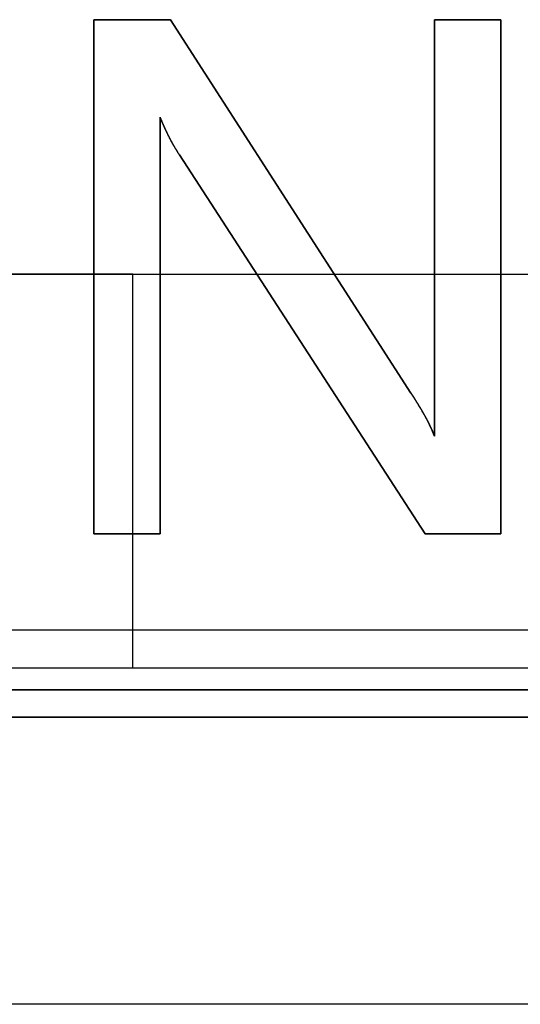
# Model space of a CAD drawing. Extents: x -1.48 to 1.48, y -1.03 to 1.03.
# Tile 55 of 90: x 0.22 to 0.31, y -0.71 to -0.53. Entities that reach past the tile are written whole.
import ezdxf

# ---------------------------------------------------------------- set-up
doc = ezdxf.new("R2010")
doc.units = 0
doc.layers.get('0').update_dxf_attribs({"linetype": 'CONTINUOUS'})

# ---------------------------------------------------------------- blocks, each defined once
blk = doc.blocks.new('*U1')
at = {"extrusion": (0, -1, 0)}
for p, q in [((0.23288, -0.52744, 0.154), (0.24689, -0.52744, 0.154)), ((0.23288, -0.52744, 0.154), (0.23288, -0.52744, 0.1539)), ((0.24689, -0.52744, 0.1539), (0.23288, -0.52744, 0.1539)), ((0.24689, -0.52744, 0.154), (0.24689, -0.52744, 0.1539)), ((0.29511, -0.52744, 0.154), (0.30728, -0.52744, 0.154)), ((0.29511, -0.52744, 0.154), (0.29511, -0.52744, 0.1539)), ((0.30728, -0.52744, 0.1539), (0.29511, -0.52744, 0.1539)), ((0.30728, -0.52744, 0.154), (0.30728, -0.52744, 0.1539)), ((0.24, -0.574, -1.5645), (0.24, -0.574, -1.8705)), ((0.24, -0.574, -1.8705), (0.9375, -0.574, -1.8705)), ((0.24, -0.574, -1.5645), (0.92, -0.574, -1.5645)), ((0.08, -0.646, -1.502), (0.92, -0.646, -1.502)), ((0.165, -0.646, -1.9535), (0.24, -0.646, -1.9535)), ((0.24, -0.646, -1.5645), (0.92, -0.646, -1.5645)), ((0.24, -0.646, -1.5645), (0.24, -0.646, -1.9535)), ((1.311, -0.65, -0.094), (-1.311, -0.65, -0.094)), ((-1.311, -0.65, -0.952), (1.311, -0.65, -0.952))]:
    blk.add_line(p, q, dxfattribs=at)
at = {"extrusion": (1, 0, 0)}
for p, q in [((0.23288, -0.62144, 0.154), (0.23288, -0.52744, 0.154)), ((0.23288, -0.52744, 0.154), (0.23288, -0.52744, 0.1539)), ((0.23288, -0.52744, 0.1539), (0.23288, -0.62144, 0.1539)), ((0.29511, -0.6036, 0.154), (0.29511, -0.52744, 0.154)), ((0.29511, -0.52744, 0.154), (0.29511, -0.52744, 0.1539)), ((0.29511, -0.52744, 0.1539), (0.29511, -0.6036, 0.1539)), ((0.24, -0.646, -1.9535), (0.24, -0.574, -1.9535)), ((0.24, -0.574, -1.8705), (0.24, -0.574, -1.9535)), ((0.24, -0.574, -1.5645), (0.24, -0.574, -1.8705)), ((0.24, -0.646, -1.5645), (0.24, -0.574, -1.5645)), ((0.29511, -0.6036, 0.154), (0.29511, -0.6036, 0.1539)), ((0.23288, -0.62144, 0.154), (0.23288, -0.62144, 0.1539)), ((0.24, -0.646, -1.5645), (0.24, -0.646, -1.9535))]:
    blk.add_line(p, q, dxfattribs=at)
for p, q in [((0.23288, -0.52744, 0.1539), (0.23288, -0.62144, 0.1539)), ((0.24689, -0.52744, 0.1539), (0.23288, -0.52744, 0.1539)), ((0.23288, -0.62144, 0.154), (0.23288, -0.52744, 0.154)), ((0.23288, -0.52744, 0.154), (0.24689, -0.52744, 0.154)), ((0.29082, -0.59572, 0.1539), (0.24689, -0.52744, 0.1539)), ((0.24689, -0.52744, 0.154), (0.29082, -0.59572, 0.154)), ((0.29511, -0.52744, 0.1539), (0.29511, -0.6036, 0.1539)), ((0.30728, -0.52744, 0.1539), (0.29511, -0.52744, 0.1539)), ((0.29511, -0.6036, 0.154), (0.29511, -0.52744, 0.154)), ((0.29511, -0.52744, 0.154), (0.30728, -0.52744, 0.154)), ((0.30728, -0.62144, 0.1539), (0.30728, -0.52744, 0.1539)), ((0.30728, -0.52744, 0.154), (0.30728, -0.62144, 0.154)), ((0.24497, -0.54527, 0.154), (0.24497, -0.54527, 0.1539)), ((0.24497, -0.62144, 0.1539), (0.24497, -0.54527, 0.1539)), ((0.24497, -0.54527, 0.154), (0.24497, -0.62144, 0.154)), ((0.24849, -0.55216, 0.154), (0.24849, -0.55216, 0.1539)), ((0.24849, -0.55216, 0.1539), (0.29343, -0.62144, 0.1539)), ((0.29343, -0.62144, 0.154), (0.24849, -0.55216, 0.154)), ((0.29082, -0.59572, 0.154), (0.29082, -0.59572, 0.1539)), ((0.29511, -0.6036, 0.154), (0.29511, -0.6036, 0.1539)), ((0.23288, -0.62144, 0.1539), (0.24497, -0.62144, 0.1539)), ((0.24497, -0.62144, 0.154), (0.23288, -0.62144, 0.154)), ((0.29343, -0.62144, 0.1539), (0.30728, -0.62144, 0.1539)), ((0.30728, -0.62144, 0.154), (0.29343, -0.62144, 0.154)), ((0.08, -0.639, -1.502), (0.92, -0.639, -1.502)), ((0.08, -0.646, -1.502), (0.92, -0.646, -1.502)), ((1.34708, -0.70751, 0.154), (-1.34708, -0.70751, 0.154)), ((1.34708, -0.70751, 0.154), (-1.34708, -0.70751, 0.154))]:
    blk.add_line(p, q)
at = {"extrusion": (-0.840933, -0.541139, 0)}
for p, q in [((0.24689, -0.52744, 0.154), (0.29082, -0.59572, 0.154)), ((0.24689, -0.52744, 0.154), (0.24689, -0.52744, 0.1539)), ((0.29082, -0.59572, 0.1539), (0.24689, -0.52744, 0.1539)), ((0.29082, -0.59572, 0.154), (0.29082, -0.59572, 0.1539))]:
    blk.add_line(p, q, dxfattribs=at)
at = {"extrusion": (-1, 0, 0)}
for p, q in [((0.30728, -0.52744, 0.154), (0.30728, -0.62144, 0.154)), ((0.30728, -0.52744, 0.154), (0.30728, -0.52744, 0.1539)), ((0.30728, -0.62144, 0.1539), (0.30728, -0.52744, 0.1539)), ((0.24497, -0.54527, 0.154), (0.24497, -0.62144, 0.154)), ((0.24497, -0.54527, 0.154), (0.24497, -0.54527, 0.1539)), ((0.24497, -0.62144, 0.1539), (0.24497, -0.54527, 0.1539)), ((0.24497, -0.62144, 0.154), (0.24497, -0.62144, 0.1539)), ((0.30728, -0.62144, 0.154), (0.30728, -0.62144, 0.1539))]:
    blk.add_line(p, q, dxfattribs=at)
at = {"extrusion": (0.838973, 0.544173, 0)}
for p, q in [((0.29343, -0.62144, 0.154), (0.24849, -0.55216, 0.154)), ((0.24849, -0.55216, 0.154), (0.24849, -0.55216, 0.1539)), ((0.24849, -0.55216, 0.1539), (0.29343, -0.62144, 0.1539)), ((0.29343, -0.62144, 0.154), (0.29343, -0.62144, 0.1539))]:
    blk.add_line(p, q, dxfattribs=at)
at = {"extrusion": (0, 1, 0)}
for p, q in [((0.165, -0.574, -1.8705), (0.24, -0.574, -1.8705)), ((0.24, -0.574, -1.9535), (0.165, -0.574, -1.9535)), ((0.24, -0.574, -1.8705), (0.24, -0.574, -1.9535)), ((0.24497, -0.62144, 0.154), (0.23288, -0.62144, 0.154)), ((0.23288, -0.62144, 0.154), (0.23288, -0.62144, 0.1539)), ((0.23288, -0.62144, 0.1539), (0.24497, -0.62144, 0.1539)), ((0.24497, -0.62144, 0.154), (0.24497, -0.62144, 0.1539)), ((0.30728, -0.62144, 0.154), (0.29343, -0.62144, 0.154)), ((0.29343, -0.62144, 0.154), (0.29343, -0.62144, 0.1539)), ((0.29343, -0.62144, 0.1539), (0.30728, -0.62144, 0.1539)), ((0.30728, -0.62144, 0.154), (0.30728, -0.62144, 0.1539))]:
    blk.add_line(p, q, dxfattribs=at)
at = {"extrusion": (0, 0, -1)}
for p, q in [((0.24, -0.574, -1.9535), (0.165, -0.574, -1.9535)), ((0.165, -0.574, -1.8705), (0.24, -0.574, -1.8705)), ((0.24, -0.574, -1.5645), (0.92, -0.574, -1.5645)), ((0.24, -0.646, -1.5645), (0.24, -0.574, -1.5645)), ((0.24, -0.646, -1.9535), (0.24, -0.574, -1.9535)), ((0.24, -0.574, -1.8705), (0.9375, -0.574, -1.8705)), ((0.165, -0.646, -1.9535), (0.24, -0.646, -1.9535)), ((0.24, -0.646, -1.5645), (0.92, -0.646, -1.5645)), ((1.311, -0.65, -0.094), (-1.311, -0.65, -0.094))]:
    blk.add_line(p, q, dxfattribs=at)
at = {"extrusion": (2e-16, -0.9998, -0.019996)}
for p, q in [((0.08, -0.639, -1.502), (0.92, -0.639, -1.502)), ((-1.311, -0.65, -0.952), (1.311, -0.65, -0.952))]:
    blk.add_line(p, q, dxfattribs=at)
for points in [[(0.24849, -0.55216, 0.154), (0.24846, -0.55211, 0.154), (0.24843, -0.55207, 0.154), (0.2484, -0.55202, 0.154), (0.24837, -0.55197, 0.154), (0.24834, -0.55192, 0.154), (0.2483, -0.55187, 0.154), (0.24827, -0.55182, 0.154), (0.24824, -0.55177, 0.154), (0.24821, -0.55172, 0.154), (0.24818, -0.55168, 0.154), (0.24815, -0.55163, 0.154), (0.24812, -0.55158, 0.154), (0.24809, -0.55153, 0.154), (0.24806, -0.55148, 0.154), (0.24803, -0.55143, 0.154), (0.248, -0.55138, 0.154), (0.24797, -0.55133, 0.154), (0.24794, -0.55128, 0.154), (0.24791, -0.55123, 0.154), (0.24788, -0.55118, 0.154), (0.24785, -0.55113, 0.154), (0.24782, -0.55108, 0.154), (0.24779, -0.55103, 0.154), (0.24776, -0.55098, 0.154), (0.24773, -0.55093, 0.154), (0.2477, -0.55088, 0.154), (0.24767, -0.55083, 0.154), (0.24764, -0.55078, 0.154), (0.24761, -0.55072, 0.154), (0.24758, -0.55067, 0.154), (0.24755, -0.55062, 0.154), (0.24752, -0.55057, 0.154), (0.24749, -0.55052, 0.154), (0.24746, -0.55047, 0.154), (0.24743, -0.55042, 0.154), (0.2474, -0.55036, 0.154), (0.24737, -0.55031, 0.154), (0.24734, -0.55026, 0.154), (0.24731, -0.55021, 0.154), (0.24728, -0.55016, 0.154), (0.24726, -0.5501, 0.154), (0.24723, -0.55005, 0.154), (0.2472, -0.55, 0.154), (0.24717, -0.54995, 0.154), (0.24714, -0.5499, 0.154), (0.24711, -0.54984, 0.154), (0.24708, -0.54979, 0.154), (0.24705, -0.54974, 0.154), (0.24702, -0.54969, 0.154), (0.247, -0.54963, 0.154), (0.24697, -0.54958, 0.154), (0.24694, -0.54953, 0.154), (0.24691, -0.54947, 0.154), (0.24688, -0.54942, 0.154), (0.24685, -0.54937, 0.154), (0.24683, -0.54931, 0.154), (0.2468, -0.54926, 0.154), (0.24677, -0.54921, 0.154), (0.24674, -0.54915, 0.154), (0.24671, -0.5491, 0.154), (0.24669, -0.54904, 0.154), (0.24666, -0.54899, 0.154), (0.24663, -0.54894, 0.154), (0.2466, -0.54888, 0.154), (0.24658, -0.54883, 0.154), (0.24655, -0.54877, 0.154), (0.24652, -0.54872, 0.154), (0.24649, -0.54866, 0.154), (0.24646, -0.54861, 0.154), (0.24644, -0.54855, 0.154), (0.24641, -0.5485, 0.154), (0.24638, -0.54844, 0.154), (0.24636, -0.54839, 0.154), (0.24633, -0.54833, 0.154), (0.2463, -0.54828, 0.154), (0.24627, -0.54822, 0.154), (0.24625, -0.54817, 0.154), (0.24622, -0.54811, 0.154), (0.24619, -0.54806, 0.154), (0.24617, -0.548, 0.154), (0.24614, -0.54795, 0.154), (0.24611, -0.54789, 0.154), (0.24609, -0.54783, 0.154), (0.24606, -0.54778, 0.154), (0.24603, -0.54772, 0.154), (0.24601, -0.54766, 0.154), (0.24598, -0.54761, 0.154), (0.24596, -0.54755, 0.154), (0.24593, -0.54749, 0.154), (0.2459, -0.54744, 0.154), (0.24588, -0.54738, 0.154), (0.24585, -0.54732, 0.154), (0.24582, -0.54727, 0.154), (0.2458, -0.54721, 0.154), (0.24577, -0.54715, 0.154), (0.24575, -0.5471, 0.154), (0.24572, -0.54704, 0.154), (0.24569, -0.54698, 0.154), (0.24567, -0.54692, 0.154), (0.24564, -0.54687, 0.154), (0.24562, -0.54681, 0.154), (0.24559, -0.54675, 0.154), (0.24557, -0.54669, 0.154), (0.24554, -0.54663, 0.154), (0.24552, -0.54658, 0.154), (0.24549, -0.54652, 0.154), (0.24546, -0.54646, 0.154), (0.24544, -0.5464, 0.154), (0.24541, -0.54634, 0.154), (0.24539, -0.54628, 0.154), (0.24536, -0.54622, 0.154), (0.24534, -0.54617, 0.154), (0.24531, -0.54611, 0.154), (0.24529, -0.54605, 0.154), (0.24527, -0.54599, 0.154), (0.24524, -0.54593, 0.154), (0.24521, -0.54587, 0.154), (0.24519, -0.54581, 0.154), (0.24517, -0.54575, 0.154), (0.24514, -0.54569, 0.154), (0.24512, -0.54563, 0.154), (0.24509, -0.54557, 0.154), (0.24507, -0.54551, 0.154), (0.24504, -0.54545, 0.154), (0.24502, -0.54539, 0.154), (0.24499, -0.54533, 0.154), (0.24497, -0.54527, 0.154)], [(0.24497, -0.54527, 0.1539), (0.245, -0.54535, 0.1539), (0.24504, -0.54543, 0.1539), (0.24507, -0.54551, 0.1539), (0.2451, -0.54559, 0.1539), (0.24513, -0.54567, 0.1539), (0.24517, -0.54575, 0.1539), (0.2452, -0.54583, 0.1539), (0.24523, -0.54591, 0.1539), (0.24527, -0.54599, 0.1539), (0.2453, -0.54607, 0.1539), (0.24533, -0.54615, 0.1539), (0.24536, -0.54623, 0.1539), (0.2454, -0.54631, 0.1539), (0.24543, -0.54638, 0.1539), (0.24547, -0.54646, 0.1539), (0.2455, -0.54654, 0.1539), (0.24553, -0.54662, 0.1539), (0.24557, -0.5467, 0.1539), (0.2456, -0.54677, 0.1539), (0.24564, -0.54685, 0.1539), (0.24567, -0.54693, 0.1539), (0.24571, -0.547, 0.1539), (0.24574, -0.54708, 0.1539), (0.24577, -0.54716, 0.1539), (0.24581, -0.54723, 0.1539), (0.24584, -0.54731, 0.1539), (0.24588, -0.54739, 0.1539), (0.24591, -0.54746, 0.1539), (0.24595, -0.54754, 0.1539), (0.24598, -0.54761, 0.1539), (0.24602, -0.54769, 0.1539), (0.24605, -0.54776, 0.1539), (0.24609, -0.54784, 0.1539), (0.24613, -0.54791, 0.1539), (0.24616, -0.54799, 0.1539), (0.2462, -0.54806, 0.1539), (0.24623, -0.54814, 0.1539), (0.24627, -0.54821, 0.1539), (0.24631, -0.54829, 0.1539), (0.24634, -0.54836, 0.1539), (0.24638, -0.54843, 0.1539), (0.24641, -0.54851, 0.1539), (0.24645, -0.54858, 0.1539), (0.24649, -0.54865, 0.1539), (0.24652, -0.54873, 0.1539), (0.24656, -0.5488, 0.1539), (0.2466, -0.54887, 0.1539), (0.24664, -0.54895, 0.1539), (0.24667, -0.54902, 0.1539), (0.24671, -0.54909, 0.1539), (0.24675, -0.54916, 0.1539), (0.24679, -0.54923, 0.1539), (0.24682, -0.54931, 0.1539), (0.24686, -0.54938, 0.1539), (0.2469, -0.54945, 0.1539), (0.24694, -0.54952, 0.1539), (0.24697, -0.54959, 0.1539), (0.24701, -0.54966, 0.1539), (0.24705, -0.54973, 0.1539), (0.24709, -0.5498, 0.1539), (0.24713, -0.54987, 0.1539), (0.24716, -0.54994, 0.1539), (0.2472, -0.55001, 0.1539), (0.24724, -0.55008, 0.1539), (0.24728, -0.55015, 0.1539), (0.24732, -0.55022, 0.1539), (0.24736, -0.55029, 0.1539), (0.2474, -0.55036, 0.1539), (0.24744, -0.55043, 0.1539), (0.24748, -0.5505, 0.1539), (0.24752, -0.55057, 0.1539), (0.24756, -0.55063, 0.1539), (0.2476, -0.5507, 0.1539), (0.24763, -0.55077, 0.1539), (0.24768, -0.55084, 0.1539), (0.24771, -0.55091, 0.1539), (0.24776, -0.55097, 0.1539), (0.24779, -0.55104, 0.1539), (0.24783, -0.55111, 0.1539), (0.24788, -0.55118, 0.1539), (0.24792, -0.55124, 0.1539), (0.24796, -0.55131, 0.1539), (0.248, -0.55138, 0.1539), (0.24804, -0.55144, 0.1539), (0.24808, -0.55151, 0.1539), (0.24812, -0.55158, 0.1539), (0.24816, -0.55164, 0.1539), (0.2482, -0.55171, 0.1539), (0.24824, -0.55177, 0.1539), (0.24828, -0.55184, 0.1539), (0.24833, -0.5519, 0.1539), (0.24837, -0.55197, 0.1539), (0.24841, -0.55203, 0.1539), (0.24845, -0.5521, 0.1539), (0.24849, -0.55216, 0.1539)], [(0.24497, -0.54527, 0.1539), (0.245, -0.54535, 0.1539), (0.24504, -0.54543, 0.1539), (0.24507, -0.54551, 0.1539), (0.2451, -0.54559, 0.1539), (0.24513, -0.54567, 0.1539), (0.24517, -0.54575, 0.1539), (0.2452, -0.54583, 0.1539), (0.24523, -0.54591, 0.1539), (0.24527, -0.54599, 0.1539), (0.2453, -0.54607, 0.1539), (0.24533, -0.54615, 0.1539), (0.24536, -0.54623, 0.1539), (0.2454, -0.54631, 0.1539), (0.24543, -0.54638, 0.1539), (0.24547, -0.54646, 0.1539), (0.2455, -0.54654, 0.1539), (0.24553, -0.54662, 0.1539), (0.24557, -0.5467, 0.1539), (0.2456, -0.54677, 0.1539), (0.24564, -0.54685, 0.1539), (0.24567, -0.54693, 0.1539), (0.24571, -0.547, 0.1539), (0.24574, -0.54708, 0.1539), (0.24577, -0.54716, 0.1539), (0.24581, -0.54723, 0.1539), (0.24584, -0.54731, 0.1539), (0.24588, -0.54739, 0.1539), (0.24591, -0.54746, 0.1539), (0.24595, -0.54754, 0.1539), (0.24598, -0.54761, 0.1539), (0.24602, -0.54769, 0.1539), (0.24605, -0.54776, 0.1539), (0.24609, -0.54784, 0.1539), (0.24613, -0.54791, 0.1539), (0.24616, -0.54799, 0.1539), (0.2462, -0.54806, 0.1539), (0.24623, -0.54814, 0.1539), (0.24627, -0.54821, 0.1539), (0.24631, -0.54829, 0.1539), (0.24634, -0.54836, 0.1539), (0.24638, -0.54843, 0.1539), (0.24641, -0.54851, 0.1539), (0.24645, -0.54858, 0.1539), (0.24649, -0.54865, 0.1539), (0.24652, -0.54873, 0.1539), (0.24656, -0.5488, 0.1539), (0.2466, -0.54887, 0.1539), (0.24664, -0.54895, 0.1539), (0.24667, -0.54902, 0.1539), (0.24671, -0.54909, 0.1539), (0.24675, -0.54916, 0.1539), (0.24679, -0.54923, 0.1539), (0.24682, -0.54931, 0.1539), (0.24686, -0.54938, 0.1539), (0.2469, -0.54945, 0.1539), (0.24694, -0.54952, 0.1539), (0.24697, -0.54959, 0.1539), (0.24701, -0.54966, 0.1539), (0.24705, -0.54973, 0.1539), (0.24709, -0.5498, 0.1539), (0.24713, -0.54987, 0.1539), (0.24716, -0.54994, 0.1539), (0.2472, -0.55001, 0.1539), (0.24724, -0.55008, 0.1539), (0.24728, -0.55015, 0.1539), (0.24732, -0.55022, 0.1539), (0.24736, -0.55029, 0.1539), (0.2474, -0.55036, 0.1539), (0.24744, -0.55043, 0.1539), (0.24748, -0.5505, 0.1539), (0.24752, -0.55057, 0.1539), (0.24756, -0.55063, 0.1539), (0.2476, -0.5507, 0.1539), (0.24763, -0.55077, 0.1539), (0.24768, -0.55084, 0.1539), (0.24771, -0.55091, 0.1539), (0.24776, -0.55097, 0.1539), (0.24779, -0.55104, 0.1539), (0.24783, -0.55111, 0.1539), (0.24788, -0.55118, 0.1539), (0.24792, -0.55124, 0.1539), (0.24796, -0.55131, 0.1539), (0.248, -0.55138, 0.1539), (0.24804, -0.55144, 0.1539), (0.24808, -0.55151, 0.1539), (0.24812, -0.55158, 0.1539), (0.24816, -0.55164, 0.1539), (0.2482, -0.55171, 0.1539), (0.24824, -0.55177, 0.1539), (0.24828, -0.55184, 0.1539), (0.24833, -0.5519, 0.1539), (0.24837, -0.55197, 0.1539), (0.24841, -0.55203, 0.1539), (0.24845, -0.5521, 0.1539), (0.24849, -0.55216, 0.1539)], [(0.24849, -0.55216, 0.154), (0.24846, -0.55211, 0.154), (0.24843, -0.55207, 0.154), (0.2484, -0.55202, 0.154), (0.24837, -0.55197, 0.154), (0.24834, -0.55192, 0.154), (0.2483, -0.55187, 0.154), (0.24827, -0.55182, 0.154), (0.24824, -0.55177, 0.154), (0.24821, -0.55172, 0.154), (0.24818, -0.55168, 0.154), (0.24815, -0.55163, 0.154), (0.24812, -0.55158, 0.154), (0.24809, -0.55153, 0.154), (0.24806, -0.55148, 0.154), (0.24803, -0.55143, 0.154), (0.248, -0.55138, 0.154), (0.24797, -0.55133, 0.154), (0.24794, -0.55128, 0.154), (0.24791, -0.55123, 0.154), (0.24788, -0.55118, 0.154), (0.24785, -0.55113, 0.154), (0.24782, -0.55108, 0.154), (0.24779, -0.55103, 0.154), (0.24776, -0.55098, 0.154), (0.24773, -0.55093, 0.154), (0.2477, -0.55088, 0.154), (0.24767, -0.55083, 0.154), (0.24764, -0.55078, 0.154), (0.24761, -0.55072, 0.154), (0.24758, -0.55067, 0.154), (0.24755, -0.55062, 0.154), (0.24752, -0.55057, 0.154), (0.24749, -0.55052, 0.154), (0.24746, -0.55047, 0.154), (0.24743, -0.55042, 0.154), (0.2474, -0.55036, 0.154), (0.24737, -0.55031, 0.154), (0.24734, -0.55026, 0.154), (0.24731, -0.55021, 0.154), (0.24728, -0.55016, 0.154), (0.24726, -0.5501, 0.154), (0.24723, -0.55005, 0.154), (0.2472, -0.55, 0.154), (0.24717, -0.54995, 0.154), (0.24714, -0.5499, 0.154), (0.24711, -0.54984, 0.154), (0.24708, -0.54979, 0.154), (0.24705, -0.54974, 0.154), (0.24702, -0.54969, 0.154), (0.247, -0.54963, 0.154), (0.24697, -0.54958, 0.154), (0.24694, -0.54953, 0.154), (0.24691, -0.54947, 0.154), (0.24688, -0.54942, 0.154), (0.24685, -0.54937, 0.154), (0.24683, -0.54931, 0.154), (0.2468, -0.54926, 0.154), (0.24677, -0.54921, 0.154), (0.24674, -0.54915, 0.154), (0.24671, -0.5491, 0.154), (0.24669, -0.54904, 0.154), (0.24666, -0.54899, 0.154), (0.24663, -0.54894, 0.154), (0.2466, -0.54888, 0.154), (0.24658, -0.54883, 0.154), (0.24655, -0.54877, 0.154), (0.24652, -0.54872, 0.154), (0.24649, -0.54866, 0.154), (0.24646, -0.54861, 0.154), (0.24644, -0.54855, 0.154), (0.24641, -0.5485, 0.154), (0.24638, -0.54844, 0.154), (0.24636, -0.54839, 0.154), (0.24633, -0.54833, 0.154), (0.2463, -0.54828, 0.154), (0.24627, -0.54822, 0.154), (0.24625, -0.54817, 0.154), (0.24622, -0.54811, 0.154), (0.24619, -0.54806, 0.154), (0.24617, -0.548, 0.154), (0.24614, -0.54795, 0.154), (0.24611, -0.54789, 0.154), (0.24609, -0.54783, 0.154), (0.24606, -0.54778, 0.154), (0.24603, -0.54772, 0.154), (0.24601, -0.54766, 0.154), (0.24598, -0.54761, 0.154), (0.24596, -0.54755, 0.154), (0.24593, -0.54749, 0.154), (0.2459, -0.54744, 0.154), (0.24588, -0.54738, 0.154), (0.24585, -0.54732, 0.154), (0.24582, -0.54727, 0.154), (0.2458, -0.54721, 0.154), (0.24577, -0.54715, 0.154), (0.24575, -0.5471, 0.154), (0.24572, -0.54704, 0.154), (0.24569, -0.54698, 0.154), (0.24567, -0.54692, 0.154), (0.24564, -0.54687, 0.154), (0.24562, -0.54681, 0.154), (0.24559, -0.54675, 0.154), (0.24557, -0.54669, 0.154), (0.24554, -0.54663, 0.154), (0.24552, -0.54658, 0.154), (0.24549, -0.54652, 0.154), (0.24546, -0.54646, 0.154), (0.24544, -0.5464, 0.154), (0.24541, -0.54634, 0.154), (0.24539, -0.54628, 0.154), (0.24536, -0.54622, 0.154), (0.24534, -0.54617, 0.154), (0.24531, -0.54611, 0.154), (0.24529, -0.54605, 0.154), (0.24527, -0.54599, 0.154), (0.24524, -0.54593, 0.154), (0.24521, -0.54587, 0.154), (0.24519, -0.54581, 0.154), (0.24517, -0.54575, 0.154), (0.24514, -0.54569, 0.154), (0.24512, -0.54563, 0.154), (0.24509, -0.54557, 0.154), (0.24507, -0.54551, 0.154), (0.24504, -0.54545, 0.154), (0.24502, -0.54539, 0.154), (0.24499, -0.54533, 0.154), (0.24497, -0.54527, 0.154)], [(0.29082, -0.59572, 0.154), (0.29085, -0.59576, 0.154), (0.29088, -0.59581, 0.154), (0.29091, -0.59586, 0.154), (0.29094, -0.5959, 0.154), (0.29097, -0.59595, 0.154), (0.29101, -0.596, 0.154), (0.29103, -0.59604, 0.154), (0.29106, -0.59609, 0.154), (0.29109, -0.59613, 0.154), (0.29112, -0.59618, 0.154), (0.29115, -0.59623, 0.154), (0.29118, -0.59627, 0.154), (0.29121, -0.59632, 0.154), (0.29124, -0.59636, 0.154), (0.29127, -0.59641, 0.154), (0.2913, -0.59645, 0.154), (0.29133, -0.5965, 0.154), (0.29136, -0.59655, 0.154), (0.29139, -0.59659, 0.154), (0.29142, -0.59664, 0.154), (0.29145, -0.59668, 0.154), (0.29147, -0.59673, 0.154), (0.2915, -0.59677, 0.154), (0.29153, -0.59682, 0.154), (0.29156, -0.59686, 0.154), (0.29159, -0.59691, 0.154), (0.29162, -0.59695, 0.154), (0.29165, -0.597, 0.154), (0.29168, -0.59705, 0.154), (0.2917, -0.59709, 0.154), (0.29173, -0.59713, 0.154), (0.29176, -0.59718, 0.154), (0.29179, -0.59722, 0.154), (0.29181, -0.59727, 0.154), (0.29184, -0.59731, 0.154), (0.29187, -0.59736, 0.154), (0.2919, -0.5974, 0.154), (0.29193, -0.59745, 0.154), (0.29195, -0.59749, 0.154), (0.29198, -0.59754, 0.154), (0.29201, -0.59758, 0.154), (0.29204, -0.59763, 0.154), (0.29206, -0.59767, 0.154), (0.29209, -0.59771, 0.154), (0.29212, -0.59776, 0.154), (0.29214, -0.5978, 0.154), (0.29217, -0.59785, 0.154), (0.2922, -0.59789, 0.154), (0.29223, -0.59793, 0.154), (0.29225, -0.59798, 0.154), (0.29228, -0.59802, 0.154), (0.2923, -0.59807, 0.154), (0.29233, -0.59811, 0.154), (0.29236, -0.59815, 0.154), (0.29238, -0.5982, 0.154), (0.29241, -0.59824, 0.154), (0.29244, -0.59829, 0.154), (0.29246, -0.59833, 0.154), (0.29249, -0.59837, 0.154), (0.29252, -0.59842, 0.154), (0.29254, -0.59846, 0.154), (0.29257, -0.5985, 0.154), (0.29259, -0.59855, 0.154), (0.29262, -0.59859, 0.154), (0.29264, -0.59863, 0.154), (0.29267, -0.59868, 0.154), (0.29269, -0.59872, 0.154), (0.29272, -0.59876, 0.154), (0.29274, -0.59881, 0.154), (0.29277, -0.59885, 0.154), (0.2928, -0.59889, 0.154), (0.29282, -0.59893, 0.154), (0.29285, -0.59898, 0.154), (0.29287, -0.59902, 0.154), (0.2929, -0.59906, 0.154), (0.29292, -0.5991, 0.154), (0.29294, -0.59915, 0.154), (0.29297, -0.59919, 0.154), (0.29299, -0.59923, 0.154), (0.29302, -0.59928, 0.154), (0.29304, -0.59932, 0.154), (0.29307, -0.59936, 0.154), (0.29309, -0.5994, 0.154), (0.29312, -0.59945, 0.154), (0.29314, -0.59949, 0.154), (0.29316, -0.59953, 0.154), (0.29319, -0.59957, 0.154), (0.29321, -0.59961, 0.154), (0.29324, -0.59966, 0.154), (0.29326, -0.5997, 0.154), (0.29328, -0.59974, 0.154), (0.29331, -0.59978, 0.154), (0.29333, -0.59982, 0.154), (0.29335, -0.59986, 0.154), (0.29338, -0.59991, 0.154), (0.2934, -0.59995, 0.154), (0.29342, -0.59999, 0.154), (0.29345, -0.60003, 0.154), (0.29347, -0.60007, 0.154), (0.29349, -0.60011, 0.154), (0.29351, -0.60016, 0.154), (0.29354, -0.6002, 0.154), (0.29356, -0.60024, 0.154), (0.29358, -0.60028, 0.154), (0.2936, -0.60032, 0.154), (0.29363, -0.60036, 0.154), (0.29365, -0.6004, 0.154), (0.29367, -0.60044, 0.154), (0.29369, -0.60048, 0.154), (0.29371, -0.60052, 0.154), (0.29374, -0.60057, 0.154), (0.29376, -0.60061, 0.154), (0.29378, -0.60065, 0.154), (0.2938, -0.60069, 0.154), (0.29382, -0.60073, 0.154), (0.29384, -0.60077, 0.154), (0.29386, -0.60081, 0.154), (0.29388, -0.60085, 0.154), (0.2939, -0.60089, 0.154), (0.29392, -0.60093, 0.154), (0.29395, -0.60097, 0.154), (0.29396, -0.60101, 0.154), (0.29398, -0.60105, 0.154), (0.29401, -0.60109, 0.154), (0.29403, -0.60113, 0.154), (0.29405, -0.60117, 0.154), (0.29407, -0.60121, 0.154), (0.29408, -0.60125, 0.154), (0.29411, -0.60129, 0.154), (0.29412, -0.60133, 0.154), (0.29414, -0.60137, 0.154), (0.29416, -0.6014, 0.154), (0.29418, -0.60144, 0.154), (0.2942, -0.60148, 0.154), (0.29422, -0.60152, 0.154), (0.29424, -0.60156, 0.154), (0.29426, -0.6016, 0.154), (0.29428, -0.60164, 0.154), (0.29429, -0.60168, 0.154), (0.29431, -0.60172, 0.154), (0.29433, -0.60176, 0.154), (0.29435, -0.60179, 0.154), (0.29437, -0.60183, 0.154), (0.29439, -0.60187, 0.154), (0.2944, -0.60191, 0.154), (0.29442, -0.60195, 0.154), (0.29444, -0.60198, 0.154), (0.29446, -0.60202, 0.154), (0.29447, -0.60206, 0.154), (0.29449, -0.6021, 0.154), (0.29451, -0.60214, 0.154), (0.29453, -0.60218, 0.154), (0.29454, -0.60221, 0.154), (0.29456, -0.60225, 0.154), (0.29458, -0.60229, 0.154), (0.29459, -0.60233, 0.154), (0.29461, -0.60236, 0.154), (0.29463, -0.6024, 0.154), (0.29464, -0.60244, 0.154), (0.29466, -0.60248, 0.154), (0.29468, -0.60251, 0.154), (0.29469, -0.60255, 0.154), (0.29471, -0.60259, 0.154), (0.29472, -0.60262, 0.154), (0.29474, -0.60266, 0.154), (0.29475, -0.6027, 0.154), (0.29477, -0.60274, 0.154), (0.29479, -0.60277, 0.154), (0.2948, -0.60281, 0.154), (0.29482, -0.60285, 0.154), (0.29483, -0.60288, 0.154), (0.29485, -0.60292, 0.154), (0.29486, -0.60296, 0.154), (0.29488, -0.60299, 0.154), (0.29489, -0.60303, 0.154), (0.2949, -0.60306, 0.154), (0.29492, -0.6031, 0.154), (0.29493, -0.60314, 0.154), (0.29495, -0.60317, 0.154), (0.29496, -0.60321, 0.154), (0.29498, -0.60325, 0.154), (0.29499, -0.60328, 0.154), (0.295, -0.60332, 0.154), (0.29502, -0.60335, 0.154), (0.29503, -0.60339, 0.154), (0.29504, -0.60342, 0.154), (0.29506, -0.60346, 0.154), (0.29507, -0.6035, 0.154), (0.29508, -0.60353, 0.154), (0.2951, -0.60357, 0.154), (0.29511, -0.6036, 0.154)], [(0.29511, -0.6036, 0.1539), (0.29509, -0.60355, 0.1539), (0.29507, -0.6035, 0.1539), (0.29505, -0.60344, 0.1539), (0.29503, -0.60339, 0.1539), (0.29501, -0.60333, 0.1539), (0.29499, -0.60328, 0.1539), (0.29497, -0.60323, 0.1539), (0.29495, -0.60317, 0.1539), (0.29493, -0.60312, 0.1539), (0.2949, -0.60306, 0.1539), (0.29488, -0.60301, 0.1539), (0.29486, -0.60295, 0.1539), (0.29484, -0.6029, 0.1539), (0.29482, -0.60284, 0.1539), (0.29479, -0.60279, 0.1539), (0.29477, -0.60273, 0.1539), (0.29475, -0.60268, 0.1539), (0.29472, -0.60262, 0.1539), (0.2947, -0.60257, 0.1539), (0.29468, -0.60251, 0.1539), (0.29465, -0.60245, 0.1539), (0.29463, -0.6024, 0.1539), (0.2946, -0.60234, 0.1539), (0.29458, -0.60228, 0.1539), (0.29455, -0.60223, 0.1539), (0.29452, -0.60217, 0.1539), (0.2945, -0.60211, 0.1539), (0.29447, -0.60206, 0.1539), (0.29445, -0.602, 0.1539), (0.29442, -0.60194, 0.1539), (0.29439, -0.60189, 0.1539), (0.29437, -0.60183, 0.1539), (0.29434, -0.60177, 0.1539), (0.29431, -0.60171, 0.1539), (0.29428, -0.60165, 0.1539), (0.29425, -0.60159, 0.1539), (0.29423, -0.60154, 0.1539), (0.2942, -0.60148, 0.1539), (0.29417, -0.60142, 0.1539), (0.29414, -0.60136, 0.1539), (0.29411, -0.6013, 0.1539), (0.29408, -0.60124, 0.1539), (0.29405, -0.60118, 0.1539), (0.29402, -0.60112, 0.1539), (0.29399, -0.60106, 0.1539), (0.29396, -0.601, 0.1539), (0.29393, -0.60094, 0.1539), (0.2939, -0.60088, 0.1539), (0.29387, -0.60082, 0.1539), (0.29384, -0.60076, 0.1539), (0.2938, -0.6007, 0.1539), (0.29377, -0.60064, 0.1539), (0.29374, -0.60058, 0.1539), (0.29371, -0.60052, 0.1539), (0.29368, -0.60045, 0.1539), (0.29364, -0.60039, 0.1539), (0.29361, -0.60033, 0.1539), (0.29358, -0.60027, 0.1539), (0.29354, -0.60021, 0.1539), (0.29351, -0.60015, 0.1539), (0.29347, -0.60008, 0.1539), (0.29344, -0.60002, 0.1539), (0.29341, -0.59996, 0.1539), (0.29337, -0.5999, 0.1539), (0.29334, -0.59983, 0.1539), (0.2933, -0.59977, 0.1539), (0.29326, -0.59971, 0.1539), (0.29323, -0.59964, 0.1539), (0.29319, -0.59958, 0.1539), (0.29316, -0.59952, 0.1539), (0.29312, -0.59945, 0.1539), (0.29308, -0.59939, 0.1539), (0.29305, -0.59933, 0.1539), (0.29301, -0.59926, 0.1539), (0.29297, -0.5992, 0.1539), (0.29294, -0.59913, 0.1539), (0.2929, -0.59907, 0.1539), (0.29286, -0.59901, 0.1539), (0.29283, -0.59894, 0.1539), (0.29279, -0.59888, 0.1539), (0.29275, -0.59881, 0.1539), (0.29271, -0.59875, 0.1539), (0.29267, -0.59868, 0.1539), (0.29263, -0.59862, 0.1539), (0.2926, -0.59855, 0.1539), (0.29256, -0.59849, 0.1539), (0.29252, -0.59842, 0.1539), (0.29248, -0.59836, 0.1539), (0.29244, -0.59829, 0.1539), (0.2924, -0.59823, 0.1539), (0.29236, -0.59816, 0.1539), (0.29232, -0.5981, 0.1539), (0.29228, -0.59803, 0.1539), (0.29224, -0.59796, 0.1539), (0.2922, -0.5979, 0.1539), (0.29216, -0.59783, 0.1539), (0.29212, -0.59776, 0.1539), (0.29208, -0.5977, 0.1539), (0.29204, -0.59763, 0.1539), (0.292, -0.59756, 0.1539), (0.29196, -0.5975, 0.1539), (0.29191, -0.59743, 0.1539), (0.29187, -0.59736, 0.1539), (0.29183, -0.5973, 0.1539), (0.29179, -0.59723, 0.1539), (0.29175, -0.59716, 0.1539), (0.2917, -0.59709, 0.1539), (0.29166, -0.59703, 0.1539), (0.29162, -0.59696, 0.1539), (0.29158, -0.59689, 0.1539), (0.29153, -0.59682, 0.1539), (0.29149, -0.59675, 0.1539), (0.29145, -0.59669, 0.1539), (0.2914, -0.59662, 0.1539), (0.29136, -0.59655, 0.1539), (0.29132, -0.59648, 0.1539), (0.29127, -0.59641, 0.1539), (0.29123, -0.59634, 0.1539), (0.29118, -0.59627, 0.1539), (0.29114, -0.5962, 0.1539), (0.29109, -0.59613, 0.1539), (0.29105, -0.59607, 0.1539), (0.29101, -0.596, 0.1539), (0.29096, -0.59593, 0.1539), (0.29091, -0.59586, 0.1539), (0.29087, -0.59579, 0.1539), (0.29082, -0.59572, 0.1539)], [(0.29511, -0.6036, 0.1539), (0.29509, -0.60355, 0.1539), (0.29507, -0.6035, 0.1539), (0.29505, -0.60344, 0.1539), (0.29503, -0.60339, 0.1539), (0.29501, -0.60333, 0.1539), (0.29499, -0.60328, 0.1539), (0.29497, -0.60323, 0.1539), (0.29495, -0.60317, 0.1539), (0.29493, -0.60312, 0.1539), (0.2949, -0.60306, 0.1539), (0.29488, -0.60301, 0.1539), (0.29486, -0.60295, 0.1539), (0.29484, -0.6029, 0.1539), (0.29482, -0.60284, 0.1539), (0.29479, -0.60279, 0.1539), (0.29477, -0.60273, 0.1539), (0.29475, -0.60268, 0.1539), (0.29472, -0.60262, 0.1539), (0.2947, -0.60257, 0.1539), (0.29468, -0.60251, 0.1539), (0.29465, -0.60245, 0.1539), (0.29463, -0.6024, 0.1539), (0.2946, -0.60234, 0.1539), (0.29458, -0.60228, 0.1539), (0.29455, -0.60223, 0.1539), (0.29452, -0.60217, 0.1539), (0.2945, -0.60211, 0.1539), (0.29447, -0.60206, 0.1539), (0.29445, -0.602, 0.1539), (0.29442, -0.60194, 0.1539), (0.29439, -0.60189, 0.1539), (0.29437, -0.60183, 0.1539), (0.29434, -0.60177, 0.1539), (0.29431, -0.60171, 0.1539), (0.29428, -0.60165, 0.1539), (0.29425, -0.60159, 0.1539), (0.29423, -0.60154, 0.1539), (0.2942, -0.60148, 0.1539), (0.29417, -0.60142, 0.1539), (0.29414, -0.60136, 0.1539), (0.29411, -0.6013, 0.1539), (0.29408, -0.60124, 0.1539), (0.29405, -0.60118, 0.1539), (0.29402, -0.60112, 0.1539), (0.29399, -0.60106, 0.1539), (0.29396, -0.601, 0.1539), (0.29393, -0.60094, 0.1539), (0.2939, -0.60088, 0.1539), (0.29387, -0.60082, 0.1539), (0.29384, -0.60076, 0.1539), (0.2938, -0.6007, 0.1539), (0.29377, -0.60064, 0.1539), (0.29374, -0.60058, 0.1539), (0.29371, -0.60052, 0.1539), (0.29368, -0.60045, 0.1539), (0.29364, -0.60039, 0.1539), (0.29361, -0.60033, 0.1539), (0.29358, -0.60027, 0.1539), (0.29354, -0.60021, 0.1539), (0.29351, -0.60015, 0.1539), (0.29347, -0.60008, 0.1539), (0.29344, -0.60002, 0.1539), (0.29341, -0.59996, 0.1539), (0.29337, -0.5999, 0.1539), (0.29334, -0.59983, 0.1539), (0.2933, -0.59977, 0.1539), (0.29326, -0.59971, 0.1539), (0.29323, -0.59964, 0.1539), (0.29319, -0.59958, 0.1539), (0.29316, -0.59952, 0.1539), (0.29312, -0.59945, 0.1539), (0.29308, -0.59939, 0.1539), (0.29305, -0.59933, 0.1539), (0.29301, -0.59926, 0.1539), (0.29297, -0.5992, 0.1539), (0.29294, -0.59913, 0.1539), (0.2929, -0.59907, 0.1539), (0.29286, -0.59901, 0.1539), (0.29283, -0.59894, 0.1539), (0.29279, -0.59888, 0.1539), (0.29275, -0.59881, 0.1539), (0.29271, -0.59875, 0.1539), (0.29267, -0.59868, 0.1539), (0.29263, -0.59862, 0.1539), (0.2926, -0.59855, 0.1539), (0.29256, -0.59849, 0.1539), (0.29252, -0.59842, 0.1539), (0.29248, -0.59836, 0.1539), (0.29244, -0.59829, 0.1539), (0.2924, -0.59823, 0.1539), (0.29236, -0.59816, 0.1539), (0.29232, -0.5981, 0.1539), (0.29228, -0.59803, 0.1539), (0.29224, -0.59796, 0.1539), (0.2922, -0.5979, 0.1539), (0.29216, -0.59783, 0.1539), (0.29212, -0.59776, 0.1539), (0.29208, -0.5977, 0.1539), (0.29204, -0.59763, 0.1539), (0.292, -0.59756, 0.1539), (0.29196, -0.5975, 0.1539), (0.29191, -0.59743, 0.1539), (0.29187, -0.59736, 0.1539), (0.29183, -0.5973, 0.1539), (0.29179, -0.59723, 0.1539), (0.29175, -0.59716, 0.1539), (0.2917, -0.59709, 0.1539), (0.29166, -0.59703, 0.1539), (0.29162, -0.59696, 0.1539), (0.29158, -0.59689, 0.1539), (0.29153, -0.59682, 0.1539), (0.29149, -0.59675, 0.1539), (0.29145, -0.59669, 0.1539), (0.2914, -0.59662, 0.1539), (0.29136, -0.59655, 0.1539), (0.29132, -0.59648, 0.1539), (0.29127, -0.59641, 0.1539), (0.29123, -0.59634, 0.1539), (0.29118, -0.59627, 0.1539), (0.29114, -0.5962, 0.1539), (0.29109, -0.59613, 0.1539), (0.29105, -0.59607, 0.1539), (0.29101, -0.596, 0.1539), (0.29096, -0.59593, 0.1539), (0.29091, -0.59586, 0.1539), (0.29087, -0.59579, 0.1539), (0.29082, -0.59572, 0.1539)], [(0.29082, -0.59572, 0.154), (0.29085, -0.59576, 0.154), (0.29088, -0.59581, 0.154), (0.29091, -0.59586, 0.154), (0.29094, -0.5959, 0.154), (0.29097, -0.59595, 0.154), (0.29101, -0.596, 0.154), (0.29103, -0.59604, 0.154), (0.29106, -0.59609, 0.154), (0.29109, -0.59613, 0.154), (0.29112, -0.59618, 0.154), (0.29115, -0.59623, 0.154), (0.29118, -0.59627, 0.154), (0.29121, -0.59632, 0.154), (0.29124, -0.59636, 0.154), (0.29127, -0.59641, 0.154), (0.2913, -0.59645, 0.154), (0.29133, -0.5965, 0.154), (0.29136, -0.59655, 0.154), (0.29139, -0.59659, 0.154), (0.29142, -0.59664, 0.154), (0.29145, -0.59668, 0.154), (0.29147, -0.59673, 0.154), (0.2915, -0.59677, 0.154), (0.29153, -0.59682, 0.154), (0.29156, -0.59686, 0.154), (0.29159, -0.59691, 0.154), (0.29162, -0.59695, 0.154), (0.29165, -0.597, 0.154), (0.29168, -0.59705, 0.154), (0.2917, -0.59709, 0.154), (0.29173, -0.59713, 0.154), (0.29176, -0.59718, 0.154), (0.29179, -0.59722, 0.154), (0.29181, -0.59727, 0.154), (0.29184, -0.59731, 0.154), (0.29187, -0.59736, 0.154), (0.2919, -0.5974, 0.154), (0.29193, -0.59745, 0.154), (0.29195, -0.59749, 0.154), (0.29198, -0.59754, 0.154), (0.29201, -0.59758, 0.154), (0.29204, -0.59763, 0.154), (0.29206, -0.59767, 0.154), (0.29209, -0.59771, 0.154), (0.29212, -0.59776, 0.154), (0.29214, -0.5978, 0.154), (0.29217, -0.59785, 0.154), (0.2922, -0.59789, 0.154), (0.29223, -0.59793, 0.154), (0.29225, -0.59798, 0.154), (0.29228, -0.59802, 0.154), (0.2923, -0.59807, 0.154), (0.29233, -0.59811, 0.154), (0.29236, -0.59815, 0.154), (0.29238, -0.5982, 0.154), (0.29241, -0.59824, 0.154), (0.29244, -0.59829, 0.154), (0.29246, -0.59833, 0.154), (0.29249, -0.59837, 0.154), (0.29252, -0.59842, 0.154), (0.29254, -0.59846, 0.154), (0.29257, -0.5985, 0.154), (0.29259, -0.59855, 0.154), (0.29262, -0.59859, 0.154), (0.29264, -0.59863, 0.154), (0.29267, -0.59868, 0.154), (0.29269, -0.59872, 0.154), (0.29272, -0.59876, 0.154), (0.29274, -0.59881, 0.154), (0.29277, -0.59885, 0.154), (0.2928, -0.59889, 0.154), (0.29282, -0.59893, 0.154), (0.29285, -0.59898, 0.154), (0.29287, -0.59902, 0.154), (0.2929, -0.59906, 0.154), (0.29292, -0.5991, 0.154), (0.29294, -0.59915, 0.154), (0.29297, -0.59919, 0.154), (0.29299, -0.59923, 0.154), (0.29302, -0.59928, 0.154), (0.29304, -0.59932, 0.154), (0.29307, -0.59936, 0.154), (0.29309, -0.5994, 0.154), (0.29312, -0.59945, 0.154), (0.29314, -0.59949, 0.154), (0.29316, -0.59953, 0.154), (0.29319, -0.59957, 0.154), (0.29321, -0.59961, 0.154), (0.29324, -0.59966, 0.154), (0.29326, -0.5997, 0.154), (0.29328, -0.59974, 0.154), (0.29331, -0.59978, 0.154), (0.29333, -0.59982, 0.154), (0.29335, -0.59986, 0.154), (0.29338, -0.59991, 0.154), (0.2934, -0.59995, 0.154), (0.29342, -0.59999, 0.154), (0.29345, -0.60003, 0.154), (0.29347, -0.60007, 0.154), (0.29349, -0.60011, 0.154), (0.29351, -0.60016, 0.154), (0.29354, -0.6002, 0.154), (0.29356, -0.60024, 0.154), (0.29358, -0.60028, 0.154), (0.2936, -0.60032, 0.154), (0.29363, -0.60036, 0.154), (0.29365, -0.6004, 0.154), (0.29367, -0.60044, 0.154), (0.29369, -0.60048, 0.154), (0.29371, -0.60052, 0.154), (0.29374, -0.60057, 0.154), (0.29376, -0.60061, 0.154), (0.29378, -0.60065, 0.154), (0.2938, -0.60069, 0.154), (0.29382, -0.60073, 0.154), (0.29384, -0.60077, 0.154), (0.29386, -0.60081, 0.154), (0.29388, -0.60085, 0.154), (0.2939, -0.60089, 0.154), (0.29392, -0.60093, 0.154), (0.29395, -0.60097, 0.154), (0.29396, -0.60101, 0.154), (0.29398, -0.60105, 0.154), (0.29401, -0.60109, 0.154), (0.29403, -0.60113, 0.154), (0.29405, -0.60117, 0.154), (0.29407, -0.60121, 0.154), (0.29408, -0.60125, 0.154), (0.29411, -0.60129, 0.154), (0.29412, -0.60133, 0.154), (0.29414, -0.60137, 0.154), (0.29416, -0.6014, 0.154), (0.29418, -0.60144, 0.154), (0.2942, -0.60148, 0.154), (0.29422, -0.60152, 0.154), (0.29424, -0.60156, 0.154), (0.29426, -0.6016, 0.154), (0.29428, -0.60164, 0.154), (0.29429, -0.60168, 0.154), (0.29431, -0.60172, 0.154), (0.29433, -0.60176, 0.154), (0.29435, -0.60179, 0.154), (0.29437, -0.60183, 0.154), (0.29439, -0.60187, 0.154), (0.2944, -0.60191, 0.154), (0.29442, -0.60195, 0.154), (0.29444, -0.60198, 0.154), (0.29446, -0.60202, 0.154), (0.29447, -0.60206, 0.154), (0.29449, -0.6021, 0.154), (0.29451, -0.60214, 0.154), (0.29453, -0.60218, 0.154), (0.29454, -0.60221, 0.154), (0.29456, -0.60225, 0.154), (0.29458, -0.60229, 0.154), (0.29459, -0.60233, 0.154), (0.29461, -0.60236, 0.154), (0.29463, -0.6024, 0.154), (0.29464, -0.60244, 0.154), (0.29466, -0.60248, 0.154), (0.29468, -0.60251, 0.154), (0.29469, -0.60255, 0.154), (0.29471, -0.60259, 0.154), (0.29472, -0.60262, 0.154), (0.29474, -0.60266, 0.154), (0.29475, -0.6027, 0.154), (0.29477, -0.60274, 0.154), (0.29479, -0.60277, 0.154), (0.2948, -0.60281, 0.154), (0.29482, -0.60285, 0.154), (0.29483, -0.60288, 0.154), (0.29485, -0.60292, 0.154), (0.29486, -0.60296, 0.154), (0.29488, -0.60299, 0.154), (0.29489, -0.60303, 0.154), (0.2949, -0.60306, 0.154), (0.29492, -0.6031, 0.154), (0.29493, -0.60314, 0.154), (0.29495, -0.60317, 0.154), (0.29496, -0.60321, 0.154), (0.29498, -0.60325, 0.154), (0.29499, -0.60328, 0.154), (0.295, -0.60332, 0.154), (0.29502, -0.60335, 0.154), (0.29503, -0.60339, 0.154), (0.29504, -0.60342, 0.154), (0.29506, -0.60346, 0.154), (0.29507, -0.6035, 0.154), (0.29508, -0.60353, 0.154), (0.2951, -0.60357, 0.154), (0.29511, -0.6036, 0.154)]]:
    blk.add_polyline3d(points)
blk = doc.blocks.new('*U2')
blk.add_line((1.32, -0.655, -0.654), (-1.32, -0.655, -0.654))
at = {"extrusion": (0, 1, 0)}
for p, q in [((1.32, -0.655, -0.654), (-1.32, -0.655, -0.654)), ((-0.375, -0.655, -1.465), (0.375, -0.655, -1.465))]:
    blk.add_line(p, q, dxfattribs=at)
at = {"extrusion": (0, 0, -1)}
blk.add_line((-0.375, -0.655, -1.465), (0.375, -0.655, -1.465), dxfattribs=at)

msp = doc.modelspace()

# ---------------------------------------------------------------- block references
for name in ['*U2', '*U1']:
    msp.add_blockref(name, (0, 0))

doc.saveas('drawing.dxf')
